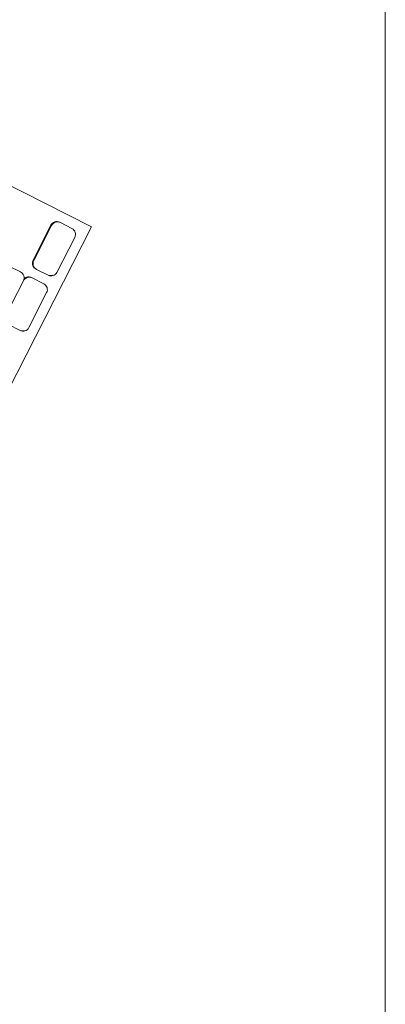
# Model space of a CAD drawing. Header units: millimetres. Extents: x 256092 to 341172, y 103077 to 145077.
# Tile 24 of 139: x 288723 to 288835, y 138554 to 138854. Entities that reach past the tile are written whole.
import ezdxf

# ---------------------------------------------------------------- set-up
doc = ezdxf.new("R2010")
doc.units = ezdxf.units.MM
doc.layers.add('MÖÖBEL', color=30, linetype='Continuous', lineweight=18)
doc.layers.add('Q-SPCQ', color=250, linetype='Continuous', lineweight=9)

# ---------------------------------------------------------------- blocks, each defined once
blk = doc.blocks.new('Speciality-Electrical-Apple-iMac - Speciality-Electrical-Apple-iMac-V56-3_ k sisustuse plaan')
at = {"layer": 'Q-SPCQ'}
for p, q in [((139.5, -126.7), (139.5, -244.34)), ((117.42, -231.36), (117.42, -227.39)), ((103.42, -233.35), (115.42, -233.35)), ((115.42, -233.35), (103.42, -233.35)), ((122.35, -233.12), (134.35, -233.12)), ((134.35, -233.35), (122.35, -233.35)), ((101.42, -235.33), (101.42, -239.31)), ((117.42, -235.33), (117.42, -235.11)), ((117.42, -239.31), (117.42, -235.33)), ((120.35, -235.11), (120.35, -235.33)), ((120.35, -235.33), (120.35, -239.31)), ((136.35, -235.33), (136.35, -235.11)), ((136.35, -239.31), (136.35, -235.33)), ((103.42, -241.3), (115.42, -241.3)), ((122.35, -241.3), (134.35, -241.3)), ((139.5, -244.34), (-139.5, -244.34))]:
    blk.add_line(p, q, dxfattribs=at)
for centre, major_axis, start_param, end_param in [((115.42, -231.36), (2, 0), 4.712389, 6.283185), ((115.42, -235.33), (-2, 0), 3.141593, 4.712389), ((115.42, -235.11), (2, 0), 0.785398, 1.308997), ((115.42, -235.11), (2, 0), 0, 0.784705), ((122.35, -235.33), (2, 0), 1.570796, 3.141593), ((122.35, -235.11), (2, 0), 1.570796, 2.879793), ((134.35, -235.11), (2, 0), 0, 1.570796), ((134.35, -235.33), (-2, 0), 3.141593, 4.712389), ((103.42, -239.31), (-2, 0), 0, 1.570796), ((103.42, -239.08), (2, 0), 3.403392, 3.926991), ((115.42, -239.31), (2, 0), 4.712389, 6.283185), ((122.35, -239.31), (-2, 0), 0, 1.570796), ((122.35, -239.08), (2, 0), 3.403392, 3.926991), ((134.35, -239.31), (2, 0), 4.712389, 6.283185)]:
    blk.add_ellipse(centre, major_axis=major_axis, ratio=0.993572, start_param=start_param, end_param=end_param, dxfattribs=at)

msp = doc.modelspace()

# ---------------------------------------------------------------- linework, layer by layer
at = {"layer": 'MÖÖBEL'}
msp.add_lwpolyline([(288274.95, 137617.57), (288834.95, 137617.57), (288834.95, 139017.57), (288274.95, 139017.57)], close=True, dxfattribs=at)

# ---------------------------------------------------------------- block references
at = {"layer": 'MÖÖBEL', "rotation": 63.02050317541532}
msp.add_blockref('Speciality-Electrical-Apple-iMac - Speciality-Electrical-Apple-iMac-V56-3_ k sisustuse plaan', (288464.27, 138777.72), dxfattribs=at)

doc.saveas('drawing.dxf')
